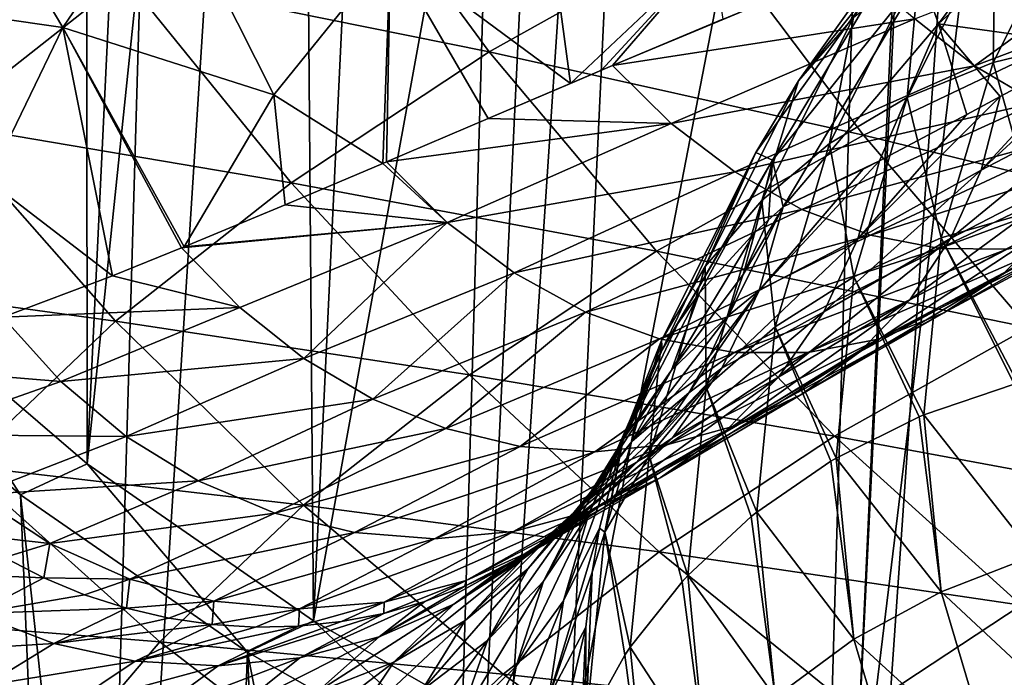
# Model space of a CAD drawing. Header units: metres. Extents: x -109 to 109, y -78 to 121.
# Tile 98 of 256: x -93.11 to -89.49, y -4.64 to -2.22. Entities that reach past the tile are written whole.
import ezdxf

# ---------------------------------------------------------------- set-up
doc = ezdxf.new("R2010")
doc.units = ezdxf.units.M
doc.layers.add('solid_508554_SW0001', color=7, linetype='CONTINUOUS')

msp = doc.modelspace()

# ---------------------------------------------------------------- linework, layer by layer
at = {"layer": 'solid_508554_SW0001'}
for points in [[(-95.050056, -7.804296, -13.899724), (-93.436661, 28.864744, -32.966454), (-92.920418, 28.52816, -33.55991)], [(-94.014725, -8.435673, -15.007804), (-95.050056, -7.804296, -13.899724), (-92.920418, 28.52816, -33.55991)], [(-94.014725, -8.435673, -15.007804), (-92.920418, 28.52816, -33.55991), (-91.794334, 27.889454, -34.674599)], [(-92.868195, -9.023515, -16.025379), (-94.014725, -8.435673, -15.007804), (-91.794334, 27.889454, -34.674599)], [(-92.868195, -9.023515, -16.025379), (-91.794334, 27.889454, -34.674599), (-90.549721, 27.300694, -35.685944)], [(-91.619385, -9.562899, -16.945078), (-92.868195, -9.023515, -16.025379), (-90.549721, 27.300694, -35.685944)], [(-91.619385, -9.562899, -16.945078), (-90.549721, 27.300694, -35.685944), (-89.88591, 27.026291, -36.150749)], [(-91.619385, -9.562899, -16.945078), (-89.88591, 27.026291, -36.150749), (-89.196869, 26.766157, -36.586704)], [(-90.276886, -10.043761, -17.764879), (-91.619385, -9.562899, -16.945078), (-89.196869, 26.766157, -36.586704)], [(-90.276886, -10.043761, -17.764879), (-89.196869, 26.766157, -36.586704), (-88.484703, 26.521063, -36.992531)], [(-90.276886, -10.043761, -17.764879), (-88.484703, 26.521063, -36.992531), (-87.751541, 26.291716, -37.367058)], [(-88.853622, -10.457082, -18.478622), (-90.276886, -10.043761, -17.764879), (-87.751541, 26.291716, -37.367058)], [(-93.579742, -3.23886, -11.92145), (-92.866875, 4.128067, -16.500563), (-93.209961, 4.437376, -15.960996)], [(-93.579742, -3.23886, -11.92145), (-92.861275, -3.854565, -12.987883), (-92.866875, 4.128067, -16.500563)], [(-92.861275, -3.854565, -12.987883), (-92.493973, 3.82668, -17.025717), (-92.866875, 4.128067, -16.500563)], [(-92.861275, -3.854565, -12.987883), (-92.0924, 3.53407, -17.534983), (-92.493973, 3.82668, -17.025717)], [(-92.861275, -3.854565, -12.987883), (-92.028976, -4.432996, -13.989754), (-92.0924, 3.53407, -17.534983)], [(-92.028976, -4.432996, -13.989754), (-91.663551, 3.25128, -18.026556), (-92.0924, 3.53407, -17.534983)], [(-92.028976, -4.432996, -13.989754), (-90.728859, 2.718633, -18.950548), (-91.663551, 3.25128, -18.026556)], [(-92.028976, -4.432996, -13.989754), (-91.089645, -4.968935, -14.918027), (-90.728859, 2.718633, -18.950548)], [(-91.089645, -4.968935, -14.918027), (-89.695381, 2.232042, -19.791929), (-90.728859, 2.718633, -18.950548)], [(-91.089645, -4.968935, -14.918027), (-90.051208, -5.457015, -15.763407), (-89.695381, 2.232042, -19.791929)], [(-90.051208, -5.457015, -15.763407), (-89.143967, 2.007019, -20.179934), (-89.695381, 2.232042, -19.791929)], [(-90.051208, -5.457015, -15.763407), (-88.924095, -5.893095, -16.518719), (-89.143967, 2.007019, -20.179934)], [(-89.111023, -1.405727, 9.397983), (-89.792465, -2.056057, 8.271577), (-89.728561, -2.235582, 8.692079)], [(-89.111023, -1.405727, 9.397983), (-89.728561, -2.235582, 8.692079), (-89.02533, -1.593515, 9.804173)], [(-91.08329, -2.455176, 13.306655), (-91.744904, -1.964424, 13.181393), (-91.217926, -1.453012, 14.079202)], [(-90.561783, -1.963115, 14.167305), (-91.08329, -2.455176, 13.306655), (-91.217926, -1.453012, 14.079202)], [(-89.69548, -1.469083, 19.424837), (-90.575066, -1.887326, 18.702629), (-89.174141, -2.250826, 19.183485)], [(-89.69548, -1.469083, 19.424837), (-89.174141, -2.250826, 19.183485), (-88.281326, -1.890025, 19.80267)], [(-93.703949, -2.139845, 10.448063), (-93.384438, -1.519121, 11.549418), (-92.95076, -2.249175, 11.537516)], [(-93.384438, -1.519121, 11.549418), (-92.576042, -1.697925, 12.511733), (-92.95076, -2.249175, 11.537516)], [(-91.9534, -1.560343, 18.006966), (-92.719658, -2.067256, 17.121592), (-91.381752, -2.338989, 17.918116)], [(-91.9534, -1.560343, 18.006966), (-91.381752, -2.338989, 17.918116), (-90.575066, -1.887326, 18.702629)], [(-89.02533, -1.593515, 9.804173), (-89.728561, -2.235582, 8.692079), (-89.148872, -2.315144, 10.140496)], [(-92.95076, -2.249175, 11.537516), (-92.576042, -1.697925, 12.511733), (-92.174858, -2.496661, 12.243951)], [(-92.576042, -1.697925, 12.511733), (-91.744904, -1.964424, 13.181393), (-92.174858, -2.496661, 12.243951)], [(-89.528206, -2.378446, 4.365569), (-89.211464, -1.746192, 5.460666), (-89.189026, -2.296046, 4.240092)], [(-89.51976, -1.858598, 5.633554), (-89.211464, -1.746192, 5.460666), (-89.528206, -2.378446, 4.365569)], [(-90.244408, -2.445099, 6.225995), (-89.921188, -2.038201, 7.596013), (-89.769562, -1.781543, 7.375307)], [(-90.244408, -2.445099, 6.225995), (-89.769562, -1.781543, 7.375307), (-90.041985, -2.21194, 6.020477)], [(-93.984558, -1.831788, 16.118853), (-93.398758, -2.602319, 16.182631), (-92.719658, -2.067256, 17.121592)], [(-89.596504, -2.390249, 14.262591), (-89.816208, -2.2172, 14.390158), (-88.838112, -1.837132, 15.274374)], [(-89.596504, -2.390249, 14.262591), (-88.838112, -1.837132, 15.274374), (-88.615623, -2.018018, 15.11552)], [(-89.844185, -2.506186, 4.511897), (-89.51976, -1.858598, 5.633554), (-89.528206, -2.378446, 4.365569)], [(-89.798653, -2.014994, 5.821537), (-89.51976, -1.858598, 5.633554), (-89.844185, -2.506186, 4.511897)], [(-90.575066, -1.887326, 18.702629), (-91.381752, -2.338989, 17.918116), (-90.004272, -2.645616, 18.501612)], [(-90.575066, -1.887326, 18.702629), (-90.004272, -2.645616, 18.501612), (-89.174141, -2.250826, 19.183485)], [(-91.773254, -2.749141, 12.397077), (-92.174858, -2.496661, 12.243951), (-91.744904, -1.964424, 13.181393)], [(-91.760254, -2.743605, 12.415504), (-91.773254, -2.749141, 12.397077), (-91.744904, -1.964424, 13.181393)], [(-91.385231, -2.583714, 12.924816), (-91.760254, -2.743605, 12.415504), (-91.744904, -1.964424, 13.181393)], [(-91.08329, -2.455176, 13.306655), (-91.385231, -2.583714, 12.924816), (-91.744904, -1.964424, 13.181393)], [(-90.968376, -2.406409, 13.446028), (-91.08329, -2.455176, 13.306655), (-90.561783, -1.963115, 14.167305)], [(-90.928421, -2.389476, 13.493769), (-90.968376, -2.406409, 13.446028), (-90.561783, -1.963115, 14.167305)], [(-90.522469, -2.218388, 13.958924), (-90.928421, -2.389476, 13.493769), (-90.561783, -1.963115, 14.167305)], [(-90.047295, -2.020955, 14.461881), (-90.928421, -2.389476, 13.493769), (-90.522469, -2.218388, 13.958924)], [(-89.816208, -2.2172, 14.390158), (-90.928421, -2.389476, 13.493769), (-90.047295, -2.020955, 14.461881)], [(-90.130028, -2.676455, 4.675854), (-89.798653, -2.014994, 5.821537), (-89.844185, -2.506186, 4.511897)], [(-90.041985, -2.21194, 6.020477), (-89.798653, -2.014994, 5.821537), (-90.130028, -2.676455, 4.675854)], [(-89.367012, -2.525168, 14.108902), (-89.596504, -2.390249, 14.262591), (-88.615623, -2.018018, 15.11552)], [(-89.921188, -2.038201, 7.596013), (-90.401466, -2.709339, 6.433567), (-90.340195, -2.737247, 7.091722)], [(-90.244408, -2.445099, 6.225995), (-90.401466, -2.709339, 6.433567), (-89.921188, -2.038201, 7.596013)], [(-89.921188, -2.038201, 7.596013), (-90.340195, -2.737247, 7.091722), (-89.792465, -2.056057, 8.271577)], [(-89.792465, -2.056057, 8.271577), (-90.340195, -2.737247, 7.091722), (-90.300568, -2.909443, 7.524919)], [(-89.792465, -2.056057, 8.271577), (-90.300568, -2.909443, 7.524919), (-89.728561, -2.235582, 8.692079)], [(-92.719658, -2.067256, 17.121592), (-93.398758, -2.602319, 16.182631), (-92.110558, -2.820857, 17.076908)], [(-92.719658, -2.067256, 17.121592), (-92.110558, -2.820857, 17.076908), (-91.381752, -2.338989, 17.918116)], [(-93.703949, -2.139845, 10.448063), (-92.95076, -2.249175, 11.537516), (-93.224663, -2.81379, 10.536592)], [(-90.712601, -2.602489, 13.412651), (-90.928421, -2.389476, 13.493769), (-89.816208, -2.2172, 14.390158)], [(-90.712601, -2.602489, 13.412651), (-89.816208, -2.2172, 14.390158), (-89.596504, -2.390249, 14.262591)], [(-90.379425, -2.885503, 4.85383), (-90.041985, -2.21194, 6.020477), (-90.130028, -2.676455, 4.675854)], [(-90.244408, -2.445099, 6.225995), (-90.041985, -2.21194, 6.020477), (-90.379425, -2.885503, 4.85383)], [(-89.728561, -2.235582, 8.692079), (-90.300568, -2.909443, 7.524919), (-89.946518, -2.739148, 8.527101)], [(-89.728561, -2.235582, 8.692079), (-89.946518, -2.739148, 8.527101), (-89.624496, -2.569224, 9.254827)], [(-89.728561, -2.235582, 8.692079), (-89.501564, -2.503441, 9.501867), (-89.148872, -2.315144, 10.140496)], [(-89.728561, -2.235582, 8.692079), (-89.624496, -2.569224, 9.254827), (-89.501564, -2.503441, 9.501867)], [(-89.571892, -2.773765, 9.627435), (-88.972725, -2.222235, 10.427697), (-89.148872, -2.315144, 10.140496)], [(-89.571892, -2.773765, 9.627435), (-89.041245, -2.497105, 10.575789), (-88.972725, -2.222235, 10.427697)], [(-92.76786, -3.162413, 10.796072), (-93.224663, -2.81379, 10.536592), (-92.95076, -2.249175, 11.537516)], [(-92.95076, -2.249175, 11.537516), (-92.174858, -2.496661, 12.243951), (-92.504349, -3.056204, 11.262321)], [(-92.95076, -2.249175, 11.537516), (-92.504349, -3.056204, 11.262321), (-92.514122, -3.060208, 11.245642)], [(-92.76786, -3.162413, 10.796072), (-92.95076, -2.249175, 11.537516), (-92.514122, -3.060208, 11.245642)], [(-89.174141, -2.250826, 19.183485), (-90.004272, -2.645616, 18.501612), (-88.620369, -2.983356, 18.870625)], [(-89.571892, -2.773765, 9.627435), (-89.148872, -2.315144, 10.140496), (-89.501564, -2.503441, 9.501867)], [(-89.528206, -2.378446, 4.365569), (-89.189026, -2.296046, 4.240092), (-89.37532, -2.923994, 3.152454)], [(-91.381752, -2.338989, 17.918116), (-92.110558, -2.820857, 17.076908), (-90.765869, -3.071961, 17.761236)], [(-91.381752, -2.338989, 17.918116), (-90.765869, -3.071961, 17.761236), (-90.004272, -2.645616, 18.501612)], [(-90.928421, -2.389476, 13.493769), (-91.385231, -2.583714, 12.924816), (-91.08329, -2.455176, 13.306655)], [(-90.712601, -2.602489, 13.412651), (-91.385231, -2.583714, 12.924816), (-90.928421, -2.389476, 13.493769)], [(-90.928421, -2.389476, 13.493769), (-91.08329, -2.455176, 13.306655), (-90.968376, -2.406409, 13.446028)], [(-90.478683, -2.780255, 13.302267), (-90.712601, -2.602489, 13.412651), (-89.596504, -2.390249, 14.262591)], [(-90.478683, -2.780255, 13.302267), (-89.596504, -2.390249, 14.262591), (-89.367012, -2.525168, 14.108902)], [(-89.844185, -2.506186, 4.511897), (-89.528206, -2.378446, 4.365569), (-89.719475, -3.023179, 3.248859)], [(-89.719475, -3.023179, 3.248859), (-89.528206, -2.378446, 4.365569), (-89.37532, -2.923994, 3.152454)], [(-90.586891, -3.128731, 5.04191), (-90.401466, -2.709339, 6.433567), (-90.244408, -2.445099, 6.225995)], [(-90.586891, -3.128731, 5.04191), (-90.244408, -2.445099, 6.225995), (-90.379425, -2.885503, 4.85383)], [(-92.13279, -2.901549, 11.864858), (-92.504349, -3.056204, 11.262321), (-92.174858, -2.496661, 12.243951)], [(-91.773254, -2.749141, 12.397077), (-92.13279, -2.901549, 11.864858), (-92.174858, -2.496661, 12.243951)], [(-89.684708, -3.025813, 9.763715), (-89.154175, -2.75039, 10.739226), (-89.041245, -2.497105, 10.575789)], [(-89.571892, -2.773765, 9.627435), (-89.684708, -3.025813, 9.763715), (-89.041245, -2.497105, 10.575789)], [(-90.231979, -2.918215, 13.16585), (-90.478683, -2.780255, 13.302267), (-89.367012, -2.525168, 14.108902)], [(-90.231979, -2.918215, 13.16585), (-89.367012, -2.525168, 14.108902), (-89.133156, -2.61877, 13.932719)], [(-90.130028, -2.676455, 4.675854), (-89.844185, -2.506186, 4.511897), (-90.0401, -3.166557, 3.368102)], [(-90.0401, -3.166557, 3.368102), (-89.844185, -2.506186, 4.511897), (-89.719475, -3.023179, 3.248859)], [(-90.025764, -3.027, 8.635545), (-89.501564, -2.503441, 9.501867), (-89.624496, -2.569224, 9.254827)], [(-90.025764, -3.027, 8.635545), (-89.571892, -2.773765, 9.627435), (-89.501564, -2.503441, 9.501867)], [(-90.025764, -3.027, 8.635545), (-89.624496, -2.569224, 9.254827), (-89.946518, -2.739148, 8.527101)], [(-93.398758, -2.602319, 16.182631), (-93.985771, -3.161942, 15.196368), (-92.756844, -3.329557, 16.184906)], [(-93.398758, -2.602319, 16.182631), (-92.756844, -3.329557, 16.184906), (-92.110558, -2.820857, 17.076908)], [(-90.712601, -2.602489, 13.412651), (-91.760254, -2.743605, 12.415504), (-91.385231, -2.583714, 12.924816)], [(-91.536781, -2.966345, 12.35164), (-91.760254, -2.743605, 12.415504), (-90.712601, -2.602489, 13.412651)], [(-91.536781, -2.966345, 12.35164), (-90.712601, -2.602489, 13.412651), (-90.478683, -2.780255, 13.302267)], [(-89.978577, -3.012974, 13.006759), (-90.231979, -2.918215, 13.16585), (-89.133156, -2.61877, 13.932719)], [(-89.978577, -3.012974, 13.006759), (-89.133156, -2.61877, 13.932719), (-88.900467, -2.668844, 13.738205)], [(-89.4925, -3.156828, 11.102718), (-88.826546, -2.79674, 12.022147), (-88.659058, -2.62298, 11.821506)], [(-89.305901, -2.972213, 10.916399), (-89.4925, -3.156828, 11.102718), (-88.659058, -2.62298, 11.821506)], [(-90.004272, -2.645616, 18.501612), (-90.765869, -3.071961, 17.761236), (-89.397987, -3.353227, 18.231611)], [(-90.379425, -2.885503, 4.85383), (-90.130028, -2.676455, 4.675854), (-90.330139, -3.350971, 3.507558)], [(-90.330139, -3.350971, 3.507558), (-90.130028, -2.676455, 4.675854), (-90.0401, -3.166557, 3.368102)], [(-90.004272, -2.645616, 18.501612), (-89.397987, -3.353227, 18.231611), (-88.620369, -2.983356, 18.870625)], [(-89.724701, -3.062197, 12.828911), (-89.978577, -3.012974, 13.006759), (-88.900467, -2.668844, 13.738205)], [(-89.724701, -3.062197, 12.828911), (-88.900467, -2.668844, 13.738205), (-88.674431, -2.674208, 13.529954)], [(-89.476616, -3.064672, 12.636686), (-89.724701, -3.062197, 12.828911), (-88.674431, -2.674208, 13.529954)], [(-90.401466, -2.709339, 6.433567), (-90.747864, -3.400782, 5.235951), (-90.746162, -3.435361, 5.872531)], [(-90.586891, -3.128731, 5.04191), (-90.747864, -3.400782, 5.235951), (-90.401466, -2.709339, 6.433567)], [(-90.401466, -2.709339, 6.433567), (-90.746162, -3.435361, 5.872531), (-90.340195, -2.737247, 7.091722)], [(-91.536781, -2.966345, 12.35164), (-92.13279, -2.901549, 11.864858), (-91.773254, -2.749141, 12.397077)], [(-91.536781, -2.966345, 12.35164), (-91.773254, -2.749141, 12.397077), (-91.760254, -2.743605, 12.415504)], [(-90.340195, -2.737247, 7.091722), (-90.746162, -3.435361, 5.872531), (-90.687462, -3.337783, 6.151368)], [(-90.340195, -2.737247, 7.091722), (-90.687462, -3.337783, 6.151368), (-90.607834, -3.225072, 6.489984)], [(-90.340195, -2.737247, 7.091722), (-90.607834, -3.225072, 6.489984), (-90.404953, -3.002999, 7.211415)], [(-90.340195, -2.737247, 7.091722), (-90.404953, -3.002999, 7.211415), (-90.354218, -2.956604, 7.368024)], [(-90.388893, -3.216969, 7.606091), (-89.946518, -2.739148, 8.527101), (-90.006119, -2.769778, 8.376487)], [(-90.025764, -3.027, 8.635545), (-89.946518, -2.739148, 8.527101), (-90.388893, -3.216969, 7.606091)], [(-90.340195, -2.737247, 7.091722), (-90.354218, -2.956604, 7.368024), (-90.300568, -2.909443, 7.524919)], [(-90.300568, -2.909443, 7.524919), (-90.006119, -2.769778, 8.376487), (-89.946518, -2.739148, 8.527101)], [(-89.834747, -3.250696, 9.911178), (-89.305901, -2.972213, 10.916399), (-89.154175, -2.75039, 10.739226)], [(-89.684708, -3.025813, 9.763715), (-89.834747, -3.250696, 9.911178), (-89.154175, -2.75039, 10.739226)], [(-91.290558, -3.152099, 12.259505), (-91.536781, -2.966345, 12.35164), (-90.478683, -2.780255, 13.302267)], [(-91.290558, -3.152099, 12.259505), (-90.478683, -2.780255, 13.302267), (-90.231979, -2.918215, 13.16585)], [(-90.388893, -3.216969, 7.606091), (-90.006119, -2.769778, 8.376487), (-90.300568, -2.909443, 7.524919)], [(-90.150803, -3.29514, 8.75334), (-89.684708, -3.025813, 9.763715), (-89.571892, -2.773765, 9.627435)], [(-90.025764, -3.027, 8.635545), (-90.150803, -3.29514, 8.75334), (-89.571892, -2.773765, 9.627435)], [(-92.76786, -3.162413, 10.796072), (-93.171043, -3.315467, 10.003382), (-93.224663, -2.81379, 10.536592)], [(-92.110558, -2.820857, 17.076908), (-92.756844, -3.329557, 16.184906), (-91.454262, -3.526865, 16.967579)], [(-92.110558, -2.820857, 17.076908), (-91.454262, -3.526865, 16.967579), (-90.765869, -3.071961, 17.761236)], [(-89.709137, -3.299454, 11.293358), (-89.021942, -2.930289, 12.228276), (-88.826546, -2.79674, 12.022147)], [(-89.4925, -3.156828, 11.102718), (-89.709137, -3.299454, 11.293358), (-88.826546, -2.79674, 12.022147)], [(-90.586891, -3.128731, 5.04191), (-90.379425, -2.885503, 4.85383), (-90.583191, -3.572361, 3.664158)], [(-90.583191, -3.572361, 3.664158), (-90.379425, -2.885503, 4.85383), (-90.330139, -3.350971, 3.507558)], [(-91.536781, -2.966345, 12.35164), (-92.504349, -3.056204, 11.262321), (-92.13279, -2.901549, 11.864858)], [(-91.027802, -3.295985, 12.141726), (-91.290558, -3.152099, 12.259505), (-90.231979, -2.918215, 13.16585)], [(-91.027802, -3.295985, 12.141726), (-90.231979, -2.918215, 13.16585), (-89.978577, -3.012974, 13.006759)], [(-90.50177, -3.309409, 7.286691), (-90.300568, -2.909443, 7.524919), (-90.447083, -3.158497, 7.247701)], [(-90.388893, -3.216969, 7.606091), (-90.300568, -2.909443, 7.524919), (-90.50177, -3.309409, 7.286691)], [(-90.447083, -3.158497, 7.247701), (-90.300568, -2.909443, 7.524919), (-90.354218, -2.956604, 7.368024)], [(-89.950195, -3.396396, 11.483379), (-89.240425, -3.020339, 12.434818), (-89.021942, -2.930289, 12.228276)], [(-89.709137, -3.299454, 11.293358), (-89.950195, -3.396396, 11.483379), (-89.021942, -2.930289, 12.228276)], [(-89.719475, -3.023179, 3.248859), (-89.37532, -2.923994, 3.152454), (-89.437614, -3.558048, 2.05424)], [(-91.536781, -2.966345, 12.35164), (-92.514122, -3.060208, 11.245642), (-92.504349, -3.056204, 11.262321)], [(-92.299133, -3.278927, 11.210985), (-92.514122, -3.060208, 11.245642), (-91.536781, -2.966345, 12.35164)], [(-92.06395, -3.466515, 11.145202), (-92.299133, -3.278927, 11.210985), (-91.536781, -2.966345, 12.35164)], [(-92.06395, -3.466515, 11.145202), (-91.536781, -2.966345, 12.35164), (-91.290558, -3.152099, 12.259505)], [(-90.447083, -3.158497, 7.247701), (-90.354218, -2.956604, 7.368024), (-90.404953, -3.002999, 7.211415)], [(-90.710892, -3.510174, 6.568663), (-90.404953, -3.002999, 7.211415), (-90.607834, -3.225072, 6.489984)], [(-90.710892, -3.510174, 6.568663), (-90.447083, -3.158497, 7.247701), (-90.404953, -3.002999, 7.211415)], [(-90.01844, -3.443083, 10.066326), (-89.4925, -3.156828, 11.102718), (-89.305901, -2.972213, 10.916399)], [(-89.834747, -3.250696, 9.911178), (-90.01844, -3.443083, 10.066326), (-89.305901, -2.972213, 10.916399)], [(-90.75531, -3.394278, 12.001353), (-91.027802, -3.295985, 12.141726), (-89.978577, -3.012974, 13.006759)], [(-90.75531, -3.394278, 12.001353), (-89.978577, -3.012974, 13.006759), (-89.724701, -3.062197, 12.828911)], [(-90.025764, -3.027, 8.635545), (-90.388893, -3.216969, 7.606091), (-90.525764, -3.502627, 7.698859)], [(-90.025764, -3.027, 8.635545), (-90.525764, -3.502627, 7.698859), (-90.150803, -3.29514, 8.75334)], [(-90.316719, -3.535016, 8.881165), (-89.834747, -3.250696, 9.911178), (-89.684708, -3.025813, 9.763715)], [(-90.150803, -3.29514, 8.75334), (-90.316719, -3.535016, 8.881165), (-89.684708, -3.025813, 9.763715)], [(-90.209442, -3.445142, 11.66786), (-89.476616, -3.064672, 12.636686), (-89.240425, -3.020339, 12.434818)], [(-89.950195, -3.396396, 11.483379), (-90.209442, -3.445142, 11.66786), (-89.240425, -3.020339, 12.434818)], [(-90.0401, -3.166557, 3.368102), (-89.719475, -3.023179, 3.248859), (-89.78344, -3.674182, 2.12129)], [(-89.78344, -3.674182, 2.12129), (-89.719475, -3.023179, 3.248859), (-89.4506, -3.561507, 2.056237)], [(-89.719475, -3.023179, 3.248859), (-89.437614, -3.558048, 2.05424), (-89.4506, -3.561507, 2.056237)], [(-92.299133, -3.278927, 11.210985), (-92.76786, -3.162413, 10.796072), (-92.514122, -3.060208, 11.245642)], [(-90.765869, -3.071961, 17.761236), (-91.454262, -3.526865, 16.967579), (-90.111671, -3.752686, 17.538105)], [(-90.765869, -3.071961, 17.761236), (-90.111671, -3.752686, 17.538105), (-89.397987, -3.353227, 18.231611)], [(-90.480148, -3.44443, 11.842022), (-90.75531, -3.394278, 12.001353), (-89.724701, -3.062197, 12.828911)], [(-90.480148, -3.44443, 11.842022), (-89.724701, -3.062197, 12.828911), (-89.476616, -3.064672, 12.636686)], [(-90.209442, -3.445142, 11.66786), (-90.480148, -3.44443, 11.842022), (-89.476616, -3.064672, 12.636686)], [(-90.793709, -3.825855, 3.834454), (-90.747864, -3.400782, 5.235951), (-90.586891, -3.128731, 5.04191)], [(-90.793709, -3.825855, 3.834454), (-90.586891, -3.128731, 5.04191), (-90.583191, -3.572361, 3.664158)], [(-93.985771, -3.161942, 15.196368), (-93.315971, -3.861721, 15.248005), (-92.756844, -3.329557, 16.184906)], [(-92.299133, -3.278927, 11.210985), (-93.171043, -3.315467, 10.003382), (-92.76786, -3.162413, 10.796072)], [(-91.809578, -3.61649, 11.057848), (-92.06395, -3.466515, 11.145202), (-91.290558, -3.152099, 12.259505)], [(-91.809578, -3.61649, 11.057848), (-91.290558, -3.152099, 12.259505), (-91.027802, -3.295985, 12.141726)], [(-90.710892, -3.510174, 6.568663), (-90.50177, -3.309409, 7.286691), (-90.447083, -3.158497, 7.247701)], [(-90.330139, -3.350971, 3.507558), (-90.0401, -3.166557, 3.368102), (-90.105614, -3.833349, 2.213185)], [(-90.231445, -3.598412, 10.225484), (-89.709137, -3.299454, 11.293358), (-89.4925, -3.156828, 11.102718)], [(-90.01844, -3.443083, 10.066326), (-90.231445, -3.598412, 10.225484), (-89.4925, -3.156828, 11.102718)], [(-90.105614, -3.833349, 2.213185), (-90.0401, -3.166557, 3.368102), (-89.800301, -3.681198, 2.125341)], [(-90.0401, -3.166557, 3.368102), (-89.78344, -3.674182, 2.12129), (-89.800301, -3.681198, 2.125341)], [(-90.388893, -3.216969, 7.606091), (-90.568634, -3.454682, 7.328163), (-90.647217, -3.593314, 7.371833)], [(-90.525764, -3.502627, 7.698859), (-90.388893, -3.216969, 7.606091), (-90.647217, -3.593314, 7.371833)], [(-90.388893, -3.216969, 7.606091), (-90.50177, -3.309409, 7.286691), (-90.568634, -3.454682, 7.328163)], [(-93.579742, -3.23886, -11.92145), (-93.825508, -3.351224, -12.116071), (-93.105927, -3.968222, -13.184742)], [(-93.579742, -3.23886, -11.92145), (-93.105927, -3.968222, -13.184742), (-92.861275, -3.854565, -12.987883)], [(-90.884079, -3.758256, 5.843604), (-90.607834, -3.225072, 6.489984), (-90.687462, -3.337783, 6.151368)], [(-90.884079, -3.758256, 5.843604), (-90.710892, -3.510174, 6.568663), (-90.607834, -3.225072, 6.489984)], [(-90.51931, -3.740549, 9.015777), (-90.01844, -3.443083, 10.066326), (-89.834747, -3.250696, 9.911178)], [(-90.316719, -3.535016, 8.881165), (-90.51931, -3.740549, 9.015777), (-89.834747, -3.250696, 9.911178)], [(-92.957458, -3.551766, 9.981648), (-93.171043, -3.315467, 10.003382), (-92.299133, -3.278927, 11.210985)], [(-92.957458, -3.551766, 9.981648), (-92.299133, -3.278927, 11.210985), (-92.06395, -3.466515, 11.145202)], [(-91.542046, -3.725297, 10.950996), (-91.809578, -3.61649, 11.057848), (-91.027802, -3.295985, 12.141726)], [(-91.542046, -3.725297, 10.950996), (-91.027802, -3.295985, 12.141726), (-90.75531, -3.394278, 12.001353)], [(-90.150803, -3.29514, 8.75334), (-90.525764, -3.502627, 7.698859), (-90.707436, -3.758656, 7.800691)], [(-90.150803, -3.29514, 8.75334), (-90.707436, -3.758656, 7.800691), (-90.316719, -3.535016, 8.881165)], [(-92.957458, -3.551766, 9.981648), (-93.717285, -3.489194, 8.707462), (-93.171043, -3.315467, 10.003382)], [(-92.756844, -3.329557, 16.184906), (-93.315971, -3.861721, 15.248005), (-92.065109, -4.007187, 16.126129)], [(-92.756844, -3.329557, 16.184906), (-92.065109, -4.007187, 16.126129), (-91.454262, -3.526865, 16.967579)], [(-90.856445, -3.771908, 6.652229), (-90.568634, -3.454682, 7.328163), (-90.50177, -3.309409, 7.286691)], [(-90.710892, -3.510174, 6.568663), (-90.856445, -3.771908, 6.652229), (-90.50177, -3.309409, 7.286691)], [(-90.468704, -3.713001, 10.384875), (-89.950195, -3.396396, 11.483379), (-89.709137, -3.299454, 11.293358)], [(-90.231445, -3.598412, 10.225484), (-90.468704, -3.713001, 10.384875), (-89.709137, -3.299454, 11.293358)], [(-93.825508, -3.351224, -12.116071), (-93.255333, -9.166488, -9.226461), (-92.879738, -9.474371, -9.752826)], [(-93.105927, -3.968222, -13.184742), (-93.825508, -3.351224, -12.116071), (-92.879738, -9.474371, -9.752826)], [(-90.884079, -3.758256, 5.843604), (-90.687462, -3.337783, 6.151368), (-90.746162, -3.435361, 5.872531)], [(-90.583191, -3.572361, 3.664158), (-90.330139, -3.350971, 3.507558), (-90.397057, -4.032045, 2.327902)], [(-90.397057, -4.032045, 2.327902), (-90.330139, -3.350971, 3.507558), (-90.12532, -3.844958, 2.219888)], [(-90.330139, -3.350971, 3.507558), (-90.105614, -3.833349, 2.213185), (-90.12532, -3.844958, 2.219888)], [(-89.397987, -3.353227, 18.231611), (-90.111671, -3.752686, 17.538105), (-88.761696, -4.00334, 17.894825)], [(-91.2677, -3.790356, 10.82718), (-91.542046, -3.725297, 10.950996), (-90.75531, -3.394278, 12.001353)], [(-91.2677, -3.790356, 10.82718), (-90.75531, -3.394278, 12.001353), (-90.480148, -3.44443, 11.842022)], [(-90.747864, -3.400782, 5.235951), (-90.957039, -4.105873, 4.014699), (-90.885094, -3.748343, 5.055664)], [(-90.793709, -3.825855, 3.834454), (-90.957039, -4.105873, 4.014699), (-90.747864, -3.400782, 5.235951)], [(-90.747864, -3.400782, 5.235951), (-90.885094, -3.748343, 5.055664), (-90.768951, -3.477505, 5.755807)], [(-90.747864, -3.400782, 5.235951), (-90.768951, -3.477505, 5.755807), (-90.746162, -3.435361, 5.872531)], [(-90.724594, -3.784134, 10.540723), (-90.209442, -3.445142, 11.66786), (-89.950195, -3.396396, 11.483379)], [(-90.468704, -3.713001, 10.384875), (-90.724594, -3.784134, 10.540723), (-89.950195, -3.396396, 11.483379)], [(-90.884079, -3.758256, 5.843604), (-90.746162, -3.435361, 5.872531), (-90.768951, -3.477505, 5.755807)], [(-92.717026, -3.754488, 9.931638), (-92.957458, -3.551766, 9.981648), (-92.06395, -3.466515, 11.145202)], [(-92.717026, -3.754488, 9.931638), (-92.06395, -3.466515, 11.145202), (-91.809578, -3.61649, 11.057848)], [(-90.99305, -3.810125, 10.689332), (-91.2677, -3.790356, 10.82718), (-90.480148, -3.44443, 11.842022)], [(-91.015007, -4.038832, 5.111875), (-90.768951, -3.477505, 5.755807), (-90.885094, -3.748343, 5.055664)], [(-91.015007, -4.038832, 5.111875), (-90.884079, -3.758256, 5.843604), (-90.768951, -3.477505, 5.755807)], [(-90.99305, -3.810125, 10.689332), (-90.480148, -3.44443, 11.842022), (-90.209442, -3.445142, 11.66786)], [(-90.724594, -3.784134, 10.540723), (-90.99305, -3.810125, 10.689332), (-90.209442, -3.445142, 11.66786)], [(-90.856445, -3.771908, 6.652229), (-90.647217, -3.593314, 7.371833), (-90.568634, -3.454682, 7.328163)], [(-90.753441, -3.906526, 9.153766), (-90.231445, -3.598412, 10.225484), (-90.01844, -3.443083, 10.066326)], [(-90.51931, -3.740549, 9.015777), (-90.753441, -3.906526, 9.153766), (-90.01844, -3.443083, 10.066326)], [(-92.957458, -3.551766, 9.981648), (-93.511963, -3.746934, 8.687006), (-93.717285, -3.489194, 8.707462)], [(-91.041618, -4.013405, 5.93407), (-90.856445, -3.771908, 6.652229), (-90.710892, -3.510174, 6.568663)], [(-90.884079, -3.758256, 5.843604), (-91.041618, -4.013405, 5.93407), (-90.710892, -3.510174, 6.568663)], [(-90.525764, -3.502627, 7.698859), (-90.736977, -3.724349, 7.4174), (-90.837311, -3.846886, 7.464553)], [(-90.707436, -3.758656, 7.800691), (-90.525764, -3.502627, 7.698859), (-90.837311, -3.846886, 7.464553)], [(-90.525764, -3.502627, 7.698859), (-90.647217, -3.593314, 7.371833), (-90.736977, -3.724349, 7.4174)], [(-91.454262, -3.526865, 16.967579), (-92.065109, -4.007187, 16.126129), (-90.757088, -4.178965, 16.794928)], [(-91.454262, -3.526865, 16.967579), (-90.757088, -4.178965, 16.794928), (-90.111671, -3.752686, 17.538105)], [(-90.316719, -3.535016, 8.881165), (-90.707436, -3.758656, 7.800691), (-90.928947, -3.978096, 7.908814)], [(-90.316719, -3.535016, 8.881165), (-90.928947, -3.978096, 7.908814), (-90.51931, -3.740549, 9.015777)], [(-92.717026, -3.754488, 9.931638), (-93.511963, -3.746934, 8.687006), (-92.957458, -3.551766, 9.981648)], [(-90.793709, -3.825855, 3.834454), (-90.583191, -3.572361, 3.664158), (-90.651337, -4.265898, 2.462917)], [(-90.651337, -4.265898, 2.462917), (-90.583191, -3.572361, 3.664158), (-90.418297, -4.049082, 2.337738)], [(-90.583191, -3.572361, 3.664158), (-90.397057, -4.032045, 2.327902), (-90.418297, -4.049082, 2.337738)], [(-89.37532, -4.192102, 0.956026), (-89.78344, -3.674182, 2.12129), (-89.4506, -3.561507, 2.056237)], [(-92.452415, -3.917302, 9.861785), (-92.717026, -3.754488, 9.931638), (-91.809578, -3.61649, 11.057848)], [(-92.452415, -3.917302, 9.861785), (-91.809578, -3.61649, 11.057848), (-91.542046, -3.725297, 10.950996)], [(-91.041687, -4.006201, 6.738634), (-90.736977, -3.724349, 7.4174), (-90.647217, -3.593314, 7.371833)], [(-90.856445, -3.771908, 6.652229), (-91.041687, -4.006201, 6.738634), (-90.647217, -3.593314, 7.371833)], [(-91.013184, -4.028741, 9.291633), (-90.468704, -3.713001, 10.384875), (-90.231445, -3.598412, 10.225484)], [(-90.753441, -3.906526, 9.153766), (-91.013184, -4.028741, 9.291633), (-90.231445, -3.598412, 10.225484)], [(-89.719475, -4.325184, 0.993721), (-90.105614, -3.833349, 2.213185), (-89.800301, -3.681198, 2.125341)], [(-89.719475, -4.325184, 0.993721), (-89.800301, -3.681198, 2.125341), (-89.78344, -3.674182, 2.12129)], [(-89.719475, -4.325184, 0.993721), (-89.78344, -3.674182, 2.12129), (-89.37532, -4.192102, 0.956026)], [(-92.170341, -4.03608, 9.773859), (-92.452415, -3.917302, 9.861785), (-91.542046, -3.725297, 10.950996)], [(-92.170341, -4.03608, 9.773859), (-91.542046, -3.725297, 10.950996), (-91.2677, -3.790356, 10.82718)], [(-91.291939, -4.104094, 9.425881), (-90.724594, -3.784134, 10.540723), (-90.468704, -3.713001, 10.384875)], [(-91.013184, -4.028741, 9.291633), (-91.291939, -4.104094, 9.425881), (-90.468704, -3.713001, 10.384875)], [(-91.041687, -4.006201, 6.738634), (-90.837311, -3.846886, 7.464553), (-90.736977, -3.724349, 7.4174)], [(-92.717026, -3.754488, 9.931638), (-93.270103, -3.968399, 8.648705), (-93.511963, -3.746934, 8.687006)], [(-92.452415, -3.917302, 9.861785), (-93.270103, -3.968399, 8.648705), (-92.717026, -3.754488, 9.931638)], [(-90.51931, -3.740549, 9.015777), (-90.928947, -3.978096, 7.908814), (-91.184273, -4.154985, 8.020287)], [(-90.51931, -3.740549, 9.015777), (-91.184273, -4.154985, 8.020287), (-90.753441, -3.906526, 9.153766)], [(-91.182091, -4.286857, 5.210891), (-91.041618, -4.013405, 5.93407), (-90.884079, -3.758256, 5.843604)], [(-91.015007, -4.038832, 5.111875), (-91.182091, -4.286857, 5.210891), (-90.884079, -3.758256, 5.843604)], [(-91.108055, -4.358635, 4.380924), (-90.891441, -3.766946, 5.010461), (-90.976364, -4.092021, 4.268234)], [(-91.108055, -4.358635, 4.380924), (-91.015007, -4.038832, 5.111875), (-90.891441, -3.766946, 5.010461)], [(-90.707436, -3.758656, 7.800691), (-90.947525, -3.960087, 7.512968), (-91.066864, -4.063179, 7.562315)], [(-90.928947, -3.978096, 7.908814), (-90.707436, -3.758656, 7.800691), (-91.066864, -4.063179, 7.562315)], [(-91.015007, -4.038832, 5.111875), (-90.885094, -3.748343, 5.055664), (-90.891441, -3.766946, 5.010461)], [(-90.957039, -4.105873, 4.014699), (-90.976364, -4.092021, 4.268234), (-90.891441, -3.766946, 5.010461)], [(-90.957039, -4.105873, 4.014699), (-90.891441, -3.766946, 5.010461), (-90.885094, -3.748343, 5.055664)], [(-90.707436, -3.758656, 7.800691), (-90.837311, -3.846886, 7.464553), (-90.947525, -3.960087, 7.512968)], [(-90.111671, -3.752686, 17.538105), (-90.757088, -4.178965, 16.794928), (-89.425072, -4.374588, 17.2505)], [(-90.111671, -3.752686, 17.538105), (-89.425072, -4.374588, 17.2505), (-88.761696, -4.00334, 17.894825)], [(-91.877953, -4.107811, 9.670091), (-92.170341, -4.03608, 9.773859), (-91.2677, -3.790356, 10.82718)], [(-91.877953, -4.107811, 9.670091), (-91.2677, -3.790356, 10.82718), (-90.99305, -3.810125, 10.689332)], [(-91.582657, -4.130675, 9.553109), (-90.99305, -3.810125, 10.689332), (-90.724594, -3.784134, 10.540723)], [(-91.291939, -4.104094, 9.425881), (-91.582657, -4.130675, 9.553109), (-90.724594, -3.784134, 10.540723)], [(-91.238869, -4.239781, 6.023241), (-91.041687, -4.006201, 6.738634), (-90.856445, -3.771908, 6.652229)], [(-91.041618, -4.013405, 5.93407), (-91.238869, -4.239781, 6.023241), (-90.856445, -3.771908, 6.652229)], [(-91.582657, -4.130675, 9.553109), (-91.877953, -4.107811, 9.670091), (-90.99305, -3.810125, 10.689332)], [(-90.862869, -4.529759, 2.615258), (-90.957039, -4.105873, 4.014699), (-90.793709, -3.825855, 3.834454)], [(-90.862869, -4.529759, 2.615258), (-90.793709, -3.825855, 3.834454), (-90.672615, -4.288951, 2.476227)], [(-90.793709, -3.825855, 3.834454), (-90.651337, -4.265898, 2.462917), (-90.672615, -4.288951, 2.476227)], [(-90.0401, -4.50014, 1.058267), (-90.12532, -3.844958, 2.219888), (-90.105614, -3.833349, 2.213185)], [(-90.0401, -4.50014, 1.058267), (-90.105614, -3.833349, 2.213185), (-89.719475, -4.325184, 0.993721)], [(-93.315971, -3.861721, 15.248005), (-93.783363, -4.413964, 14.272129), (-92.594055, -4.509791, 15.242368)], [(-93.315971, -3.861721, 15.248005), (-92.594055, -4.509791, 15.242368), (-92.065109, -4.007187, 16.126129)], [(-92.861275, -3.854565, -12.987883), (-93.105927, -3.968222, -13.184742), (-92.271431, -4.547854, -14.188694)], [(-92.861275, -3.854565, -12.987883), (-92.271431, -4.547854, -14.188694), (-92.028976, -4.432996, -13.989754)], [(-91.262146, -4.207389, 6.825788), (-90.947525, -3.960087, 7.512968), (-90.837311, -3.846886, 7.464553)], [(-91.041687, -4.006201, 6.738634), (-91.262146, -4.207389, 6.825788), (-90.837311, -3.846886, 7.464553)], [(-90.0401, -4.50014, 1.058267), (-90.397057, -4.032045, 2.327902), (-90.12532, -3.844958, 2.219888)], [(-90.753441, -3.906526, 9.153766), (-91.184273, -4.154985, 8.020287), (-91.466469, -4.284512, 8.132078)], [(-90.753441, -3.906526, 9.153766), (-91.466469, -4.284512, 8.132078), (-91.013184, -4.028741, 9.291633)], [(-92.452415, -3.917302, 9.861785), (-92.998306, -4.14754, 8.593599), (-93.270103, -3.968399, 8.648705)], [(-92.170341, -4.03608, 9.773859), (-92.998306, -4.14754, 8.593599), (-92.452415, -3.917302, 9.861785)], [(-93.270103, -3.968399, 8.648705), (-92.998306, -4.14754, 8.593599), (-93.303574, -4.113169, 8.189859)], [(-93.105927, -3.968222, -13.184742), (-92.879738, -9.474371, -9.752826), (-92.475388, -9.772106, -10.263215)], [(-92.271431, -4.547854, -14.188694), (-93.105927, -3.968222, -13.184742), (-92.475388, -9.772106, -10.263215)], [(-90.928947, -3.978096, 7.908814), (-91.194519, -4.155457, 7.612257), (-91.32962, -4.236292, 7.662454)], [(-91.184273, -4.154985, 8.020287), (-90.928947, -3.978096, 7.908814), (-91.32962, -4.236292, 7.662454)], [(-91.262146, -4.207389, 6.825788), (-91.066864, -4.063179, 7.562315), (-90.947525, -3.960087, 7.512968)], [(-90.928947, -3.978096, 7.908814), (-91.066864, -4.063179, 7.562315), (-91.194519, -4.155457, 7.612257)], [(-92.065109, -4.007187, 16.126129), (-92.594055, -4.509791, 15.242368), (-91.330193, -4.629166, 16.007133)], [(-92.065109, -4.007187, 16.126129), (-91.330193, -4.629166, 16.007133), (-90.757088, -4.178965, 16.794928)], [(-91.470978, -4.431833, 6.108931), (-91.262146, -4.207389, 6.825788), (-91.041687, -4.006201, 6.738634)], [(-91.238869, -4.239781, 6.023241), (-91.470978, -4.431833, 6.108931), (-91.041687, -4.006201, 6.738634)], [(-91.388725, -4.505408, 5.304558), (-91.238869, -4.239781, 6.023241), (-91.041618, -4.013405, 5.93407)], [(-91.182091, -4.286857, 5.210891), (-91.388725, -4.505408, 5.304558), (-91.041618, -4.013405, 5.93407)], [(-92.170341, -4.03608, 9.773859), (-92.703972, -4.279474, 8.52319), (-92.998306, -4.14754, 8.593599)], [(-91.877953, -4.107811, 9.670091), (-92.703972, -4.279474, 8.52319), (-92.170341, -4.03608, 9.773859)], [(-91.013184, -4.028741, 9.291633), (-91.466469, -4.284512, 8.132078), (-91.76786, -4.36315, 8.241148)], [(-91.013184, -4.028741, 9.291633), (-91.76786, -4.36315, 8.241148), (-91.291939, -4.104094, 9.425881)], [(-91.282433, -4.598766, 4.489561), (-91.182091, -4.286857, 5.210891), (-91.015007, -4.038832, 5.111875)], [(-91.108055, -4.358635, 4.380924), (-91.282433, -4.598766, 4.489561), (-91.015007, -4.038832, 5.111875)], [(-90.330139, -4.71312, 1.148246), (-90.651337, -4.265898, 2.462917), (-90.418297, -4.049082, 2.337738)], [(-90.330139, -4.71312, 1.148246), (-90.418297, -4.049082, 2.337738), (-90.397057, -4.032045, 2.327902)], [(-90.330139, -4.71312, 1.148246), (-90.397057, -4.032045, 2.327902), (-90.0401, -4.50014, 1.058267)], [(-91.512489, -4.37061, 6.911584), (-91.194519, -4.155457, 7.612257), (-91.066864, -4.063179, 7.562315)], [(-91.262146, -4.207389, 6.825788), (-91.512489, -4.37061, 6.911584), (-91.066864, -4.063179, 7.562315)], [(-91.162674, -4.713907, 3.655487), (-90.976364, -4.092021, 4.268234), (-91.003609, -4.253675, 3.928912)], [(-91.162674, -4.713907, 3.655487), (-91.108055, -4.358635, 4.380924), (-90.976364, -4.092021, 4.268234)], [(-90.957039, -4.105873, 4.014699), (-91.003609, -4.253675, 3.928912), (-90.976364, -4.092021, 4.268234)], [(-92.998306, -4.14754, 8.593599), (-93.164871, -4.199493, 8.165071), (-93.303574, -4.113169, 8.189859)], [(-91.877953, -4.107811, 9.670091), (-92.395149, -4.360611, 8.439404), (-92.703972, -4.279474, 8.52319)], [(-91.582657, -4.130675, 9.553109), (-92.395149, -4.360611, 8.439404), (-91.877953, -4.107811, 9.670091)], [(-91.291939, -4.104094, 9.425881), (-91.76786, -4.36315, 8.241148), (-92.080254, -4.388753, 8.344528)], [(-91.291939, -4.104094, 9.425881), (-92.080254, -4.388753, 8.344528), (-91.582657, -4.130675, 9.553109)], [(-90.957039, -4.105873, 4.014699), (-91.026993, -4.81782, 2.78157), (-91.003609, -4.253675, 3.928912)], [(-90.882507, -4.559139, 2.63222), (-91.026993, -4.81782, 2.78157), (-90.957039, -4.105873, 4.014699)], [(-90.882507, -4.559139, 2.63222), (-90.957039, -4.105873, 4.014699), (-90.862869, -4.529759, 2.615258)], [(-92.998306, -4.14754, 8.593599), (-93.020157, -4.274076, 8.136762), (-93.164871, -4.199493, 8.165071)], [(-92.998306, -4.14754, 8.593599), (-92.703972, -4.279474, 8.52319), (-93.020157, -4.274076, 8.136762)], [(-91.582657, -4.130675, 9.553109), (-92.080254, -4.388753, 8.344528), (-92.395149, -4.360611, 8.439404)], [(-91.512489, -4.37061, 6.911584), (-91.32962, -4.236292, 7.662454), (-91.194519, -4.155457, 7.612257)], [(-91.184273, -4.154985, 8.020287), (-91.32962, -4.236292, 7.662454), (-91.471237, -4.305132, 7.712561)], [(-91.466469, -4.284512, 8.132078), (-91.184273, -4.154985, 8.020287), (-91.471237, -4.305132, 7.712561)], [(-93.541748, -4.253045, 7.31619), (-93.164871, -4.199493, 8.165071), (-93.020157, -4.274076, 8.136762)], [(-90.757088, -4.178965, 16.794928), (-91.330193, -4.629166, 16.007133), (-90.025337, -4.770841, 16.560272)], [(-90.757088, -4.178965, 16.794928), (-90.025337, -4.770841, 16.560272), (-89.425072, -4.374588, 17.2505)], [(-89.719475, -4.325184, 0.993721), (-89.37532, -4.192102, 0.956026), (-89.189026, -4.82005, -0.131611)], [(-91.786667, -4.49192, 6.99395), (-91.471237, -4.305132, 7.712561), (-91.32962, -4.236292, 7.662454)], [(-91.512489, -4.37061, 6.911584), (-91.786667, -4.49192, 6.99395), (-91.32962, -4.236292, 7.662454)], [(-91.732269, -4.58485, 6.189038), (-91.512489, -4.37061, 6.911584), (-91.262146, -4.207389, 6.825788)], [(-91.470978, -4.431833, 6.108931), (-91.732269, -4.58485, 6.189038), (-91.262146, -4.207389, 6.825788)], [(-93.272217, -4.405854, 7.290149), (-93.541748, -4.253045, 7.31619), (-93.020157, -4.274076, 8.136762)], [(-93.272217, -4.405854, 7.290149), (-93.020157, -4.274076, 8.136762), (-92.870422, -4.336405, 8.105126)], [(-92.703972, -4.279474, 8.52319), (-92.870422, -4.336405, 8.105126), (-93.020157, -4.274076, 8.136762)], [(-91.629791, -4.689063, 5.390553), (-91.470978, -4.431833, 6.108931), (-91.238869, -4.239781, 6.023241)], [(-91.388725, -4.505408, 5.304558), (-91.629791, -4.689063, 5.390553), (-91.238869, -4.239781, 6.023241)], [(-91.162674, -4.713907, 3.655487), (-91.003609, -4.253675, 3.928912), (-91.026733, -4.456343, 3.52691)], [(-91.026993, -4.81782, 2.78157), (-91.026733, -4.456343, 3.52691), (-91.003609, -4.253675, 3.928912)], [(-90.583191, -4.959435, 1.261676), (-90.672615, -4.288951, 2.476227), (-90.651337, -4.265898, 2.462917)], [(-90.583191, -4.959435, 1.261676), (-90.651337, -4.265898, 2.462917), (-90.330139, -4.71312, 1.148246)], [(-92.703972, -4.279474, 8.52319), (-92.716698, -4.386055, 8.070381), (-92.870422, -4.336405, 8.105126)], [(-92.703972, -4.279474, 8.52319), (-92.395149, -4.360611, 8.439404), (-92.716698, -4.386055, 8.070381)], [(-91.786667, -4.49192, 6.99395), (-91.618408, -4.361508, 7.762239), (-91.471237, -4.305132, 7.712561)], [(-91.466469, -4.284512, 8.132078), (-91.618408, -4.361508, 7.762239), (-91.770126, -4.405035, 7.811146)], [(-91.76786, -4.36315, 8.241148), (-91.466469, -4.284512, 8.132078), (-91.770126, -4.405035, 7.811146)], [(-91.466469, -4.284512, 8.132078), (-91.471237, -4.305132, 7.712561), (-91.618408, -4.361508, 7.762239)], [(-91.496033, -4.809387, 4.588996), (-91.388725, -4.505408, 5.304558), (-91.182091, -4.286857, 5.210891)], [(-91.282433, -4.598766, 4.489561), (-91.496033, -4.809387, 4.588996), (-91.182091, -4.286857, 5.210891)], [(-90.583191, -4.959435, 1.261676), (-90.862869, -4.529759, 2.615258), (-90.672615, -4.288951, 2.476227)], [(-93.272217, -4.405854, 7.290149), (-92.870422, -4.336405, 8.105126), (-92.716698, -4.386055, 8.070381)], [(-90.0401, -4.50014, 1.058267), (-89.719475, -4.325184, 0.993721), (-89.528206, -4.969917, -0.12299)], [(-89.528206, -4.969917, -0.12299), (-89.719475, -4.325184, 0.993721), (-89.189026, -4.82005, -0.131611)], [(-92.395149, -4.360611, 8.439404), (-92.56002, -4.422688, 8.032763), (-92.716698, -4.386055, 8.070381)], [(-92.395149, -4.360611, 8.439404), (-92.401459, -4.446055, 7.992528), (-92.56002, -4.422688, 8.032763)], [(-92.395149, -4.360611, 8.439404), (-92.080254, -4.388753, 8.344528), (-92.401459, -4.446055, 7.992528)], [(-91.76786, -4.36315, 8.241148), (-91.925354, -4.435414, 7.85895), (-92.083046, -4.452439, 7.905324)], [(-92.080254, -4.388753, 8.344528), (-91.76786, -4.36315, 8.241148), (-92.083046, -4.452439, 7.905324)], [(-92.078056, -4.568386, 7.070896), (-91.770126, -4.405035, 7.811146), (-91.618408, -4.361508, 7.762239)], [(-91.786667, -4.49192, 6.99395), (-92.078056, -4.568386, 7.070896), (-91.618408, -4.361508, 7.762239)], [(-92.016327, -4.69508, 6.261598), (-91.786667, -4.49192, 6.99395), (-91.512489, -4.37061, 6.911584)], [(-91.732269, -4.58485, 6.189038), (-92.016327, -4.69508, 6.261598), (-91.512489, -4.37061, 6.911584)], [(-91.76786, -4.36315, 8.241148), (-91.770126, -4.405035, 7.811146), (-91.925354, -4.435414, 7.85895)], [(-91.341446, -4.94652, 3.77466), (-91.282433, -4.598766, 4.489561), (-91.108055, -4.358635, 4.380924)], [(-91.162674, -4.713907, 3.655487), (-91.341446, -4.94652, 3.77466), (-91.108055, -4.358635, 4.380924)], [(-89.425072, -4.374588, 17.2505), (-90.025337, -4.770841, 16.560272), (-88.712151, -4.931489, 16.900568)], [(-93.783363, -4.413964, 14.272129), (-94.155632, -4.982619, 13.263747), (-93.036797, -5.031525, 14.321806)], [(-93.783363, -4.413964, 14.272129), (-93.036797, -5.031525, 14.321806), (-92.594055, -4.509791, 15.242368)], [(-93.524536, -4.549464, 6.457654), (-93.272217, -4.405854, 7.290149), (-92.983994, -4.5159, 7.251527)], [(-92.983994, -4.5159, 7.251527), (-93.272217, -4.405854, 7.290149), (-92.716698, -4.386055, 8.070381)], [(-92.983994, -4.5159, 7.251527), (-92.716698, -4.386055, 8.070381), (-92.56002, -4.422688, 8.032763)], [(-92.080254, -4.388753, 8.344528), (-92.242104, -4.455994, 7.949952), (-92.401459, -4.446055, 7.992528)], [(-92.379608, -4.598159, 7.14056), (-91.925354, -4.435414, 7.85895), (-91.770126, -4.405035, 7.811146)], [(-92.078056, -4.568386, 7.070896), (-92.379608, -4.598159, 7.14056), (-91.770126, -4.405035, 7.811146)], [(-92.080254, -4.388753, 8.344528), (-92.083046, -4.452439, 7.905324), (-92.242104, -4.455994, 7.949952)], [(-92.983994, -4.5159, 7.251527), (-92.56002, -4.422688, 8.032763), (-92.401459, -4.446055, 7.992528)], [(-92.684044, -4.580522, 7.201259), (-92.983994, -4.5159, 7.251527), (-92.401459, -4.446055, 7.992528)], [(-92.684044, -4.580522, 7.201259), (-92.401459, -4.446055, 7.992528), (-92.242104, -4.455994, 7.949952)], [(-92.684044, -4.580522, 7.201259), (-92.242104, -4.455994, 7.949952), (-92.083046, -4.452439, 7.905324)], [(-92.379608, -4.598159, 7.14056), (-92.684044, -4.580522, 7.201259), (-92.083046, -4.452439, 7.905324)], [(-92.379608, -4.598159, 7.14056), (-92.083046, -4.452439, 7.905324), (-91.925354, -4.435414, 7.85895)], [(-92.028976, -4.432996, -13.989754), (-92.271431, -4.547854, -14.188694), (-91.329651, -5.084812, -15.118732)], [(-92.028976, -4.432996, -13.989754), (-91.329651, -5.084812, -15.118732), (-91.089645, -4.968935, -14.918027)], [(-91.899307, -4.833265, 5.466741), (-91.732269, -4.58485, 6.189038), (-91.470978, -4.431833, 6.108931)], [(-91.629791, -4.689063, 5.390553), (-91.899307, -4.833265, 5.466741), (-91.470978, -4.431833, 6.108931)], [(-92.316185, -4.759819, 6.32483), (-92.078056, -4.568386, 7.070896), (-91.786667, -4.49192, 6.99395)], [(-92.016327, -4.69508, 6.261598), (-92.316185, -4.759819, 6.32483), (-91.786667, -4.49192, 6.99395)], [(-91.179878, -5.101216, 2.945189), (-91.026733, -4.456343, 3.52691), (-91.043236, -4.853535, 2.80219)], [(-91.162674, -4.713907, 3.655487), (-91.026733, -4.456343, 3.52691), (-91.179878, -5.101216, 2.945189)], [(-91.026993, -4.81782, 2.78157), (-91.043236, -4.853535, 2.80219), (-91.026733, -4.456343, 3.52691)], [(-93.23616, -4.670996, 6.44442), (-93.524536, -4.549464, 6.457654), (-92.983994, -4.5159, 7.251527)], [(-93.23616, -4.670996, 6.44442), (-92.983994, -4.5159, 7.251527), (-92.684044, -4.580522, 7.201259)], [(-92.594055, -4.509791, 15.242368), (-93.036797, -5.031525, 14.321806), (-91.82695, -5.100393, 15.17978)], [(-92.594055, -4.509791, 15.242368), (-91.82695, -5.100393, 15.17978), (-91.330193, -4.629166, 16.007133)], [(-91.743515, -4.98524, 4.676748), (-91.629791, -4.689063, 5.390553), (-91.388725, -4.505408, 5.304558)], [(-91.496033, -4.809387, 4.588996), (-91.743515, -4.98524, 4.676748), (-91.388725, -4.505408, 5.304558)], [(-90.330139, -4.71312, 1.148246), (-90.0401, -4.50014, 1.058267), (-89.844185, -5.160511, -0.085527)], [(-89.844185, -5.160511, -0.085527), (-90.0401, -4.50014, 1.058267), (-89.528206, -4.969917, -0.12299)], [(-92.271431, -4.547854, -14.188694), (-92.475388, -9.772106, -10.263215), (-92.043098, -10.059109, -10.756606)], [(-92.271431, -4.547854, -14.188694), (-92.043098, -10.059109, -10.756606), (-91.103127, -10.596127, -11.683889)], [(-91.329651, -5.084812, -15.118732), (-92.271431, -4.547854, -14.188694), (-91.103127, -10.596127, -11.683889)], [(-90.793709, -5.233663, 1.396061), (-91.026993, -4.81782, 2.78157), (-90.882507, -4.559139, 2.63222)], [(-90.793709, -5.233663, 1.396061), (-90.882507, -4.559139, 2.63222), (-90.862869, -4.529759, 2.615258)], [(-90.793709, -5.233663, 1.396061), (-90.862869, -4.529759, 2.615258), (-90.583191, -4.959435, 1.261676)], [(-92.933678, -4.747627, 6.417376), (-93.23616, -4.670996, 6.44442), (-92.684044, -4.580522, 7.201259)], [(-92.933678, -4.747627, 6.417376), (-92.684044, -4.580522, 7.201259), (-92.379608, -4.598159, 7.14056)], [(-92.624489, -4.777479, 6.377184), (-92.933678, -4.747627, 6.417376), (-92.379608, -4.598159, 7.14056)], [(-92.624489, -4.777479, 6.377184), (-92.379608, -4.598159, 7.14056), (-92.078056, -4.568386, 7.070896)], [(-92.316185, -4.759819, 6.32483), (-92.624489, -4.777479, 6.377184), (-92.078056, -4.568386, 7.070896)], [(-92.190582, -4.934436, 5.531232), (-92.016327, -4.69508, 6.261598), (-91.732269, -4.58485, 6.189038)], [(-91.899307, -4.833265, 5.466741), (-92.190582, -4.934436, 5.531232), (-91.732269, -4.58485, 6.189038)], [(-91.559189, -5.150293, 3.881105), (-91.496033, -4.809387, 4.588996), (-91.282433, -4.598766, 4.489561)], [(-91.341446, -4.94652, 3.77466), (-91.559189, -5.150293, 3.881105), (-91.282433, -4.598766, 4.489561)], [(-91.330193, -4.629166, 16.007133), (-91.82695, -5.100393, 15.17978), (-90.558754, -5.18945, 15.828756)], [(-91.330193, -4.629166, 16.007133), (-90.558754, -5.18945, 15.828756), (-90.025337, -4.770841, 16.560272)]]:
    msp.add_3dface(points, dxfattribs=at)

doc.saveas('drawing.dxf')
